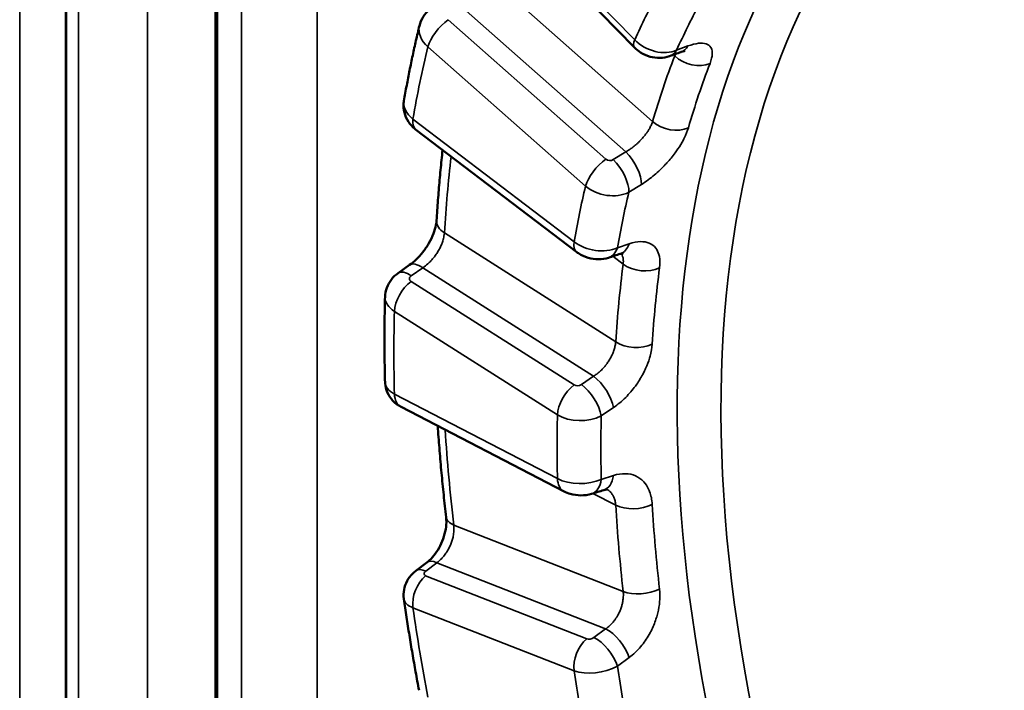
# Model space of a CAD drawing. Header units: millimetres. Extents: x 38 to 2514, y 38 to 1622.
# Tile 93 of 244: x 342.31 to 351.5, y 1288.82 to 1295.09. Entities that reach past the tile are written whole.
import ezdxf

# ---------------------------------------------------------------- set-up
doc = ezdxf.new("R2010")
doc.units = ezdxf.units.MM
doc.header["$LTSCALE"] = 7.692308
doc.layers.add('Visible (ISO)', color=7, linetype='Continuous', lineweight=50)
doc.layers.add('Visible Narrow (ISO)', color=7, linetype='Continuous', lineweight=35)

msp = doc.modelspace()

# ---------------------------------------------------------------- linework, layer by layer
at = {"layer": 'Visible (ISO)'}
for p, q in [((342.7403, 1403.3022), (342.7403, 1280.9962)), ((344.1375, 1399.192), (344.1375, 1276.7754)), ((346.6282, 1296.2798), (348.0496, 1294.8258)), ((346.0059, 1294.0609), (347.5103, 1292.9141)), ((345.843, 1292.7185), (345.95, 1292.7937)), ((345.8697, 1291.4677), (347.3913, 1290.6782)), ((346.0073, 1289.9356), (346.1105, 1290.014))]:
    msp.add_line(p, q, dxfattribs=at)
for points, knots in [([(346.0411, 1295.0294), (346.0483, 1295.0591), (346.0605, 1295.0881), (346.093, 1295.1397), (346.1135, 1295.163), (346.1459, 1295.19), (346.1556, 1295.1971), (346.1656, 1295.2036)], [0, 0, 0, 0, 0.00922634, 0.00922634, 0.01834652, 0.01834652, 0.02193627, 0.02193627, 0.02193627, 0.02193627]), ([(346.0411, 1295.0294), (346.0301, 1294.9837), (346.0193, 1294.9378), (345.9984, 1294.8456), (345.9882, 1294.7992), (345.9684, 1294.7061), (345.9588, 1294.6594), (345.94, 1294.5654), (345.931, 1294.5182), (345.9134, 1294.4235), (345.9049, 1294.3759), (345.8966, 1294.328)], [1.33088708, 1.33088708, 1.33088708, 1.33088708, 1.3430706, 1.3430706, 1.35525412, 1.35525412, 1.36743764, 1.36743764, 1.37962116, 1.37962116, 1.39180468, 1.39180468, 1.39180468, 1.39180468]), ([(348.3771, 1294.7459), (348.3482, 1294.7355), (348.3173, 1294.7298), (348.2557, 1294.728), (348.2243, 1294.732), (348.1629, 1294.7491), (348.1322, 1294.763), (348.0848, 1294.7937), (348.0662, 1294.8089), (348.0496, 1294.8258)], [0, 0, 0, 0, 0.00925453, 0.00925453, 0.01858188, 0.01858188, 0.02842958, 0.02842958, 0.03554898, 0.03554898, 0.03554898, 0.03554898]), ([(348.5212, 1294.7946), (348.5212, 1294.7946), (348.518, 1294.7943), (348.506, 1294.7916), (348.4969, 1294.7891), (348.4848, 1294.7849), (348.4835, 1294.7844), (348.4821, 1294.7839)], [0.0249269, 0.0249269, 0.0249269, 0.0249269, 0.03106666, 0.03106666, 0.03763764, 0.03763764, 0.03840613, 0.03840613, 0.03840613, 0.03840613]), ([(346.0059, 1294.0609), (345.9798, 1294.0808), (345.9566, 1294.1052), (345.9211, 1294.1588), (345.908, 1294.1884), (345.8935, 1294.2475), (345.8912, 1294.2776), (345.8945, 1294.314), (345.8954, 1294.3211), (345.8966, 1294.328)], [0, 0, 0, 0, 0.00990329, 0.00990329, 0.01939742, 0.01939742, 0.02826021, 0.02826021, 0.03039576, 0.03039576, 0.03039576, 0.03039576]), ([(346.2576, 1293.8689), (346.2541, 1293.8374), (346.2507, 1293.8057), (346.241, 1293.7121), (346.2351, 1293.65), (346.224, 1293.5252), (346.2189, 1293.4625), (346.2095, 1293.3366), (346.2053, 1293.2733), (346.2015, 1293.2098)], [1.45075128, 1.45075128, 1.45075128, 1.45075128, 1.45851348, 1.45851348, 1.47363966, 1.47363966, 1.48876583, 1.48876583, 1.503892, 1.503892, 1.503892, 1.503892]), ([(345.95, 1292.7937), (345.9697, 1292.8076), (345.9906, 1292.8249), (346.0321, 1292.8649), (346.0531, 1292.8883), (346.0931, 1292.9396), (346.1124, 1292.9683), (346.146, 1293.027), (346.1607, 1293.0578), (346.1829, 1293.1155), (346.191, 1293.1433), (346.1989, 1293.1833), (346.2008, 1293.1978), (346.2015, 1293.2099)], [0, 0, 0, 0, 0.00909852, 0.00909852, 0.01860631, 0.01860631, 0.02874179, 0.02874179, 0.03918264, 0.03918264, 0.04944169, 0.04944169, 0.05622696, 0.05622696, 0.05622696, 0.05622696]), ([(347.807, 1292.862), (347.7768, 1292.852), (347.7447, 1292.847), (347.6805, 1292.8466), (347.6476, 1292.8514), (347.5842, 1292.8701), (347.5529, 1292.8847), (347.5201, 1292.9068), (347.5151, 1292.9104), (347.5103, 1292.9141)], [0, 0, 0, 0, 0.00959577, 0.00959577, 0.01934442, 0.01934442, 0.02944616, 0.02944616, 0.03128508, 0.03128508, 0.03128508, 0.03128508]), ([(347.9471, 1292.9049), (347.9471, 1292.9049), (347.9462, 1292.9049), (347.94, 1292.9043), (347.9315, 1292.9028), (347.9188, 1292.8989), (347.9175, 1292.8985), (347.9162, 1292.8981)], [0.01803053, 0.01803053, 0.01803053, 0.01803053, 0.02186054, 0.02186054, 0.02969321, 0.02969321, 0.03057395, 0.03057395, 0.03057395, 0.03057395]), ([(345.7203, 1292.4939), (345.7211, 1292.5237), (345.7269, 1292.5537), (345.7473, 1292.6094), (345.7621, 1292.6358), (345.798, 1292.6817), (345.8194, 1292.7019), (345.843, 1292.7185)], [0, 0, 0, 0, 0.0089856, 0.0089856, 0.01787692, 0.01787692, 0.02656491, 0.02656491, 0.02656491, 0.02656491]), ([(345.7203, 1292.4939), (345.7189, 1292.4417), (345.7178, 1292.3894), (345.7161, 1292.2844), (345.7156, 1292.2317), (345.715, 1292.1261), (345.715, 1292.0731), (345.7156, 1291.9669), (345.7161, 1291.9137), (345.7178, 1291.8069), (345.7189, 1291.7533), (345.7203, 1291.6996)], [1.54039069, 1.54039069, 1.54039069, 1.54039069, 1.55255026, 1.55255026, 1.56470984, 1.56470984, 1.57686941, 1.57686941, 1.58902898, 1.58902898, 1.60118855, 1.60118855, 1.60118855, 1.60118855]), ([(345.8697, 1291.4677), (345.8405, 1291.4828), (345.8135, 1291.503), (345.7702, 1291.5497), (345.753, 1291.5762), (345.7299, 1291.6307), (345.723, 1291.6591), (345.7206, 1291.6915), (345.7204, 1291.6956), (345.7203, 1291.6996)], [0, 0, 0, 0, 0.00994074, 0.00994074, 0.01920354, 0.01920354, 0.0277659, 0.0277659, 0.02898819, 0.02898819, 0.02898819, 0.02898819]), ([(346.2123, 1291.29), (346.2129, 1291.2809), (346.2135, 1291.2719), (346.2188, 1291.1948), (346.2239, 1291.1265), (346.2349, 1290.9896), (346.2408, 1290.9209), (346.2535, 1290.7833), (346.2603, 1290.7143), (346.2748, 1290.5759), (346.2824, 1290.5065), (346.2905, 1290.437)], [1.6508222, 1.6508222, 1.6508222, 1.6508222, 1.65282682, 1.65282682, 1.667953, 1.667953, 1.68307917, 1.68307917, 1.69820534, 1.69820534, 1.71333151, 1.71333151, 1.71333151, 1.71333151]), ([(347.7944, 1290.6957), (347.7944, 1290.6957), (347.794, 1290.6958), (347.7916, 1290.696), (347.7885, 1290.696), (347.7782, 1290.6948), (347.771, 1290.6933), (347.7622, 1290.6906)], [0.00788781, 0.00788781, 0.00788781, 0.00788781, 0.01140899, 0.01140899, 0.01736268, 0.01736268, 0.02354192, 0.02354192, 0.02354192, 0.02354192]), ([(347.649, 1290.6554), (347.6168, 1290.6453), (347.5824, 1290.6406), (347.5151, 1290.6409), (347.4813, 1290.6457), (347.4294, 1290.6609), (347.4098, 1290.6686), (347.3913, 1290.6782)], [0, 0, 0, 0, 0.01024052, 0.01024052, 0.02023366, 0.02023366, 0.02655362, 0.02655362, 0.02655362, 0.02655362]), ([(346.1105, 1290.014), (346.1274, 1290.0269), (346.1454, 1290.0435), (346.1801, 1290.0824), (346.1972, 1290.1053), (346.2284, 1290.1557), (346.2426, 1290.1839), (346.2662, 1290.2421), (346.2756, 1290.2729), (346.2884, 1290.3323), (346.2919, 1290.3617), (346.2929, 1290.4057), (346.2922, 1290.4223), (346.2905, 1290.437)], [0, 0, 0, 0, 0.00868618, 0.00868618, 0.01760076, 0.01760076, 0.0268831, 0.0268831, 0.03645682, 0.03645682, 0.04606216, 0.04606216, 0.05244162, 0.05244162, 0.05244162, 0.05244162]), ([(345.8955, 1289.6735), (345.8914, 1289.7021), (345.892, 1289.7318), (345.9024, 1289.7883), (345.9122, 1289.8159), (345.9396, 1289.8668), (345.9578, 1289.8906), (345.9878, 1289.9198), (345.9973, 1289.928), (346.0073, 1289.9356)], [0, 0, 0, 0, 0.00870856, 0.00870856, 0.01732299, 0.01732299, 0.0261719, 0.0261719, 0.02996501, 0.02996501, 0.02996501, 0.02996501]), ([(345.8955, 1289.6735), (345.9036, 1289.617), (345.912, 1289.5604), (345.9293, 1289.447), (345.9383, 1289.3902), (345.9567, 1289.2764), (345.9662, 1289.2195), (345.9857, 1289.1054), (345.9957, 1289.0482), (346.0163, 1288.9338), (346.0268, 1288.8765), (346.0376, 1288.8192)], [1.74986923, 1.74986923, 1.74986923, 1.74986923, 1.76201428, 1.76201428, 1.77415933, 1.77415933, 1.78630438, 1.78630438, 1.79844943, 1.79844943, 1.81059448, 1.81059448, 1.81059448, 1.81059448])]:
    msp.add_open_spline(points, degree=3, knots=knots, dxfattribs=at)
for points in [[(348.4821, 1294.7839), (348.4471, 1294.7713), (348.4121, 1294.7586), (348.3771, 1294.7459)], [(347.9162, 1292.8981), (347.8798, 1292.886), (347.8434, 1292.874), (347.807, 1292.862)], [(347.7622, 1290.6906), (347.7245, 1290.6789), (347.6867, 1290.6671), (347.649, 1290.6554)]]:
    msp.add_open_spline(points, degree=3, dxfattribs=at)
at = {"layer": 'Visible Narrow (ISO)'}
for p, q in [((342.3099, 1406.9381), (342.3093, 1284.7902)), ((343.5021, 1404.1911), (343.5021, 1280.1619)), ((342.7454, 1403.1014), (342.7449, 1280.9535)), ((342.8581, 1402.6072), (342.8576, 1280.4593)), ((345.0865, 1399.9897), (345.0865, 1275.9605)), ((344.1573, 1398.8362), (344.1568, 1276.6883)), ((344.3808, 1398.3547), (344.3803, 1276.2068)), ((346.6302, 1296.3525), (348.0516, 1294.8985)), ((348.2185, 1294.1356), (346.6707, 1295.5049)), ((347.9682, 1293.8512), (346.4257, 1295.2156)), ((347.783, 1293.7838), (346.3107, 1295.0862)), ((347.5922, 1293.531), (346.1199, 1294.8334)), ((348.4427, 1294.8021), (348.548, 1294.8404)), ((348.4139, 1294.7593), (348.4244, 1294.7485)), ((345.9807, 1294.1576), (347.485, 1293.0108)), ((347.9682, 1293.8512), (347.8514, 1293.7783)), ((348.1132, 1293.5463), (347.9964, 1293.4737)), ((347.8739, 1292.0757), (346.2743, 1293.0928)), ((347.8896, 1292.9552), (347.9989, 1292.9917)), ((347.8461, 1292.8749), (347.9436, 1292.8006)), ((345.965, 1292.692), (346.0719, 1292.7672)), ((347.666, 1291.7536), (346.0719, 1292.7672)), ((347.4845, 1291.6731), (345.9629, 1292.6407)), ((347.3296, 1291.3931), (345.808, 1292.3606)), ((347.666, 1291.7536), (347.5528, 1291.6763)), ((345.808, 1291.5876), (347.3296, 1290.7981)), ((347.8519, 1291.4608), (347.7386, 1291.3839)), ((347.7386, 1290.7908), (347.8519, 1290.8264)), ((347.6609, 1290.6591), (347.8739, 1290.5485)), ((347.9436, 1289.7431), (346.362, 1290.3637)), ((346.1004, 1289.9333), (346.2035, 1290.0116)), ((347.7795, 1289.3932), (346.2035, 1290.0116)), ((347.6036, 1289.2997), (346.0992, 1289.89)), ((347.485, 1289.0009), (345.9807, 1289.5912)), ((347.7795, 1289.3932), (347.6703, 1289.3122)), ((347.9989, 1289.1257), (347.8896, 1289.0451))]:
    msp.add_line(p, q, dxfattribs=at)
for centre, major_axis, ratio, start_param, end_param in [((357.9538, 1286.1865), (-6.4327, 11.1417), 0.57735, 6.143649, 8.434114), ((357.7565, 1286.0726), (6.5823, -11.4009), 0.57735, 3.127708, 6.29625), ((356.8931, 1285.5741), (-6.7649, 11.7171), 0.57735, 0.339583, 0.393455), ((357.0905, 1285.688), (-6.6152, 11.4579), 0.57735, 0.339062, 0.393976), ((346.3335, 1294.9621), (-0.2932, 0.0638), 0.716422, 6.267099, 7.204884), ((346.2966, 1294.9355), (0.1656, 0.1873), 0.409482, 1.060115, 2.456379), ((356.8931, 1285.5741), (7.8419, -13.5826), 0.57735, 3.687363, 3.74774), ((348.2284, 1295.0006), (-0.1788, -0.1748), 0.330797, 5.62486, 6.283185), ((348.2614, 1295.0158), (-0.2716, 0.1274), 0.736235, 1.084893, 2.585874), ((348.3972, 1295.0191), (0.085, -0.2351), 0.675205, 6.283185, 6.784341), ((357.3528, 1285.8395), (6.7188, -11.6374), 0.57735, 3.577762, 3.647901), ((348.292, 1294.981), (0.0851, -0.2351), 0.67533, 0, 0.498995), ((348.6012, 1294.8506), (-0.2333, 0.0899), 0.740053, 1.032244, 2.533227), ((357.5172, 1285.9344), (6.5941, -11.4214), 0.57735, 3.577762, 3.647901), ((346.1917, 1294.2735), (-0.2945, 0.0572), 0.652008, 0.013805, 0.906224), ((346.1574, 1294.2597), (-0.1516, -0.1988), 0.478771, 5.565531, 6.283185), ((348.3953, 1294.2377), (-0.2401, 0.0696), 0.714059, 0.969647, 2.47063), ((347.9542, 1293.7005), (-0.1322, 0.2122), 0.418331, 3.677279, 5.215106), ((357.3528, 1285.8395), (-7.8512, 13.5988), 0.57735, 0.659571, 0.718494), ((347.769, 1293.6331), (0.1656, 0.1873), 0.409482, 1.060115, 2.456379), ((347.8199, 1293.8104), (-0.0502, 0.003), 0.800162, 0.796401, 2.296742), ((347.8373, 1293.6276), (-0.1323, 0.2121), 0.418476, 3.679044, 5.214972), ((356.8931, 1285.5741), (-6.7649, 11.7171), 0.57735, 0.549023, 0.602894), ((347.8057, 1293.6595), (-0.2933, 0.0632), 0.71457, 0.920276, 2.421259), ((357.0905, 1285.688), (-6.6152, 11.4579), 0.57735, 0.548502, 0.603415), ((346.451, 1293.1948), (-0.2496, 0.015), 0.614657, 0, 0.821165), ((347.6618, 1293.1129), (-0.1516, -0.1988), 0.478771, 5.565531, 6.283185), ((347.6961, 1293.127), (-0.2944, 0.0578), 0.654034, 0.90759, 2.408571), ((347.8378, 1293.1354), (0.0784, -0.2374), 0.650834, 6.283185, 7.008718), ((347.7285, 1293.0993), (0.0785, -0.2374), 0.651008, 0, 0.723427), ((346.0938, 1292.5893), (-0.1438, 0.2045), 0.436338, 5.397276, 6.283185), ((345.9869, 1292.5141), (-0.1439, 0.2044), 0.436495, 5.397173, 6.283185), ((357.3528, 1285.8395), (6.7188, -11.6374), 0.57735, 3.787201, 3.857341), ((348.1203, 1292.9027), (-0.2479, 0.0325), 0.652163, 0.865774, 2.366757), ((357.5172, 1285.9344), (6.5941, -11.4214), 0.57735, 3.787201, 3.857341), ((345.9848, 1292.4627), (0.1341, 0.211), 0.547401, 0.983989, 2.380253), ((345.9985, 1292.6681), (0.0499, 0.0072), 0.697258, 2.200769, 3.823697), ((346.0203, 1292.4903), (0.3001, -0.0008), 0.613464, 3.126874, 3.927945), ((356.8931, 1285.5741), (7.8419, -13.5826), 0.57735, 3.896802, 3.957179), ((348.0507, 1292.1777), (-0.2495, 0.0156), 0.61613, 0.822735, 2.323718), ((347.6879, 1291.5757), (-0.1409, 0.2065), 0.426786, 3.865613, 5.40344), ((346.0203, 1291.7026), (0.3001, 0.001), 0.540172, 3.1538, 3.924466), ((347.5064, 1291.4952), (0.1341, 0.211), 0.547401, 0.983989, 2.380253), ((347.52, 1291.7007), (0.0499, 0.0072), 0.697985, 3.823395, 5.323737), ((347.5747, 1291.4984), (-0.141, 0.2065), 0.426977, 3.867392, 5.40332), ((345.9848, 1291.6896), (-0.1151, -0.2219), 0.605821, 5.471166, 6.283185), ((356.8931, 1285.5741), (-6.7649, 11.7171), 0.57735, 0.758462, 0.812334), ((347.5419, 1291.5226), (0.3001, -0.0004), 0.611237, 3.927191, 5.428152), ((357.0905, 1285.688), (-6.6152, 11.4579), 0.57735, 0.757941, 0.812855), ((357.3528, 1285.8395), (-7.8512, 13.5988), 0.57735, 0.861707, 0.927933), ((347.5419, 1290.9134), (0.3, 0.0006), 0.542556, 3.925287, 5.426267), ((347.5064, 1290.9001), (-0.1151, -0.2219), 0.605821, 5.471166, 6.283185), ((347.5747, 1290.8941), (0.0743, -0.2387), 0.623031, 0, 0.940309), ((347.6879, 1290.9293), (0.0743, -0.2387), 0.622816, 6.283185, 7.225542), ((348.0507, 1290.6506), (-0.2496, -0.0146), 0.53577, 0.752916, 2.253899), ((357.3528, 1285.8395), (6.7188, -11.6374), 0.57735, 3.996641, 4.06678), ((357.5172, 1285.9344), (6.5941, -11.4214), 0.57735, 3.996641, 4.06678), ((346.5388, 1290.4658), (-0.2483, -0.0288), 0.489481, 0, 0.723602), ((346.2617, 1289.815), (-0.1512, 0.1991), 0.452856, 5.587022, 6.283185), ((346.1574, 1289.6933), (0.0913, 0.2327), 0.661396, 0.86686, 2.263123), ((346.1586, 1289.7366), (-0.1513, 0.199), 0.453044, 5.586933, 6.283185), ((346.1335, 1289.9181), (0.0482, 0.0149), 0.570934, 2.138477, 3.761406), ((348.1203, 1289.8452), (-0.2484, -0.0283), 0.491274, 0.724625, 2.225609), ((346.1917, 1289.7216), (0.2959, 0.0498), 0.484494, 3.130007, 3.840573), ((356.8931, 1285.5741), (7.8419, -13.5826), 0.57735, 4.106242, 4.166619), ((347.6378, 1289.3278), (0.0482, 0.015), 0.57147, 3.761336, 5.261678), ((347.7285, 1289.1155), (-0.1489, 0.2008), 0.441615, 4.056319, 5.592247), ((347.8378, 1289.1965), (-0.1488, 0.2009), 0.441385, 4.054524, 5.592351), ((347.6618, 1289.103), (0.0913, 0.2327), 0.661396, 0.86686, 2.263123), ((347.6961, 1289.131), (0.2959, 0.0501), 0.481944, 3.840185, 5.341168), ((357.0905, 1285.688), (-6.6152, 11.4579), 0.57735, 0.967381, 1.022294), ((356.8931, 1285.5741), (-6.7649, 11.7171), 0.57735, 0.967902, 1.021773)]:
    msp.add_ellipse(centre, major_axis=major_axis, ratio=ratio, start_param=start_param, end_param=end_param, dxfattribs=at)
for points, knots in [([(348.548, 1294.8404), (348.5851, 1294.8539), (348.6174, 1294.8619), (348.6456, 1294.8651), (348.6738, 1294.8683), (348.6979, 1294.8667), (348.7174, 1294.8604), (348.7369, 1294.8542), (348.7518, 1294.8434), (348.7617, 1294.8274), (348.7694, 1294.8148), (348.774, 1294.799), (348.7751, 1294.7807), (348.7754, 1294.7757), (348.7754, 1294.7706), (348.7752, 1294.7653), (348.7742, 1294.7404), (348.7675, 1294.7116), (348.7546, 1294.6781)], [0, 0, 0, 0, 0.2, 0.2, 0.2, 0.4, 0.4, 0.4, 0.6, 0.6, 0.6, 0.757686, 0.757686, 0.757686, 0.8, 0.8, 0.8, 1, 1, 1, 1]), ([(348.2185, 1294.1356), (348.2155, 1294.1259), (348.2117, 1294.1158), (348.2026, 1294.0951), (348.1973, 1294.0844), (348.1867, 1294.0652), (348.1816, 1294.0568), (348.1708, 1294.0398), (348.165, 1294.0313), (348.1552, 1294.0178), (348.1515, 1294.0128), (348.1403, 1293.9983), (348.1327, 1293.9891), (348.1167, 1293.9708), (348.1083, 1293.9617), (348.0984, 1293.9516), (348.097, 1293.9502), (348.0892, 1293.9423), (348.0826, 1293.936), (348.0693, 1293.9238), (348.0626, 1293.9178), (348.0498, 1293.9071), (348.0439, 1293.9023), (348.0283, 1293.8901), (348.0183, 1293.8828), (347.9975, 1293.8686), (347.9866, 1293.8617), (347.9731, 1293.8539), (347.9707, 1293.8525), (347.9682, 1293.8512)], [0, 0, 0, 0, 0.1, 0.1, 0.2, 0.2, 0.27638, 0.27638, 0.353134, 0.353134, 0.4, 0.4, 0.489783, 0.489783, 0.584595, 0.584595, 0.6, 0.6, 0.671422, 0.671422, 0.741655, 0.741655, 0.8, 0.8, 0.889311, 0.889311, 0.980228, 0.980228, 1, 1, 1, 1]), ([(348.5525, 1294.0766), (348.5434, 1294.0452), (348.5306, 1294.0131), (348.5138, 1293.9795), (348.511, 1293.974), (348.5082, 1293.9685), (348.5052, 1293.9629), (348.4905, 1293.9352), (348.473, 1293.9063), (348.454, 1293.878), (348.4457, 1293.8657), (348.4372, 1293.8536), (348.4285, 1293.8417), (348.4042, 1293.8086), (348.3785, 1293.7775), (348.3519, 1293.7482), (348.3469, 1293.7427), (348.3419, 1293.7373), (348.3369, 1293.7319), (348.3049, 1293.6979), (348.2719, 1293.6664), (348.235, 1293.6353), (348.198, 1293.6042), (348.1571, 1293.5735), (348.1132, 1293.5463)], [0, 0, 0, 0, 0.172042, 0.172042, 0.172042, 0.2, 0.2, 0.2, 0.339478, 0.339478, 0.339478, 0.4, 0.4, 0.4, 0.56844, 0.56844, 0.56844, 0.6, 0.6, 0.6, 0.8, 0.8, 0.8, 1, 1, 1, 1]), ([(346.0719, 1292.7672), (346.0885, 1292.7781), (346.1048, 1292.7906), (346.1245, 1292.8083), (346.1288, 1292.8122), (346.144, 1292.8268), (346.1546, 1292.8381), (346.1721, 1292.8586), (346.1793, 1292.8676), (346.1942, 1292.8877), (346.2019, 1292.899), (346.2163, 1292.922), (346.2231, 1292.9339), (346.2354, 1292.9576), (346.2409, 1292.9693), (346.2508, 1292.9931), (346.2553, 1293.0051), (346.2594, 1293.0182), (346.2598, 1293.0195), (346.2646, 1293.035), (346.268, 1293.0491), (346.2723, 1293.073), (346.2735, 1293.083), (346.2743, 1293.0928)], [0.0000002, 0.0000002, 0.0000002, 0.0000002, 0.1566436, 0.1566436, 0.2, 0.2, 0.3152156, 0.3152156, 0.4, 0.4, 0.5, 0.5, 0.6, 0.6, 0.6945964, 0.6945964, 0.7898716, 0.7898716, 0.8, 0.8, 0.9145153, 0.9145153, 1, 1, 1, 1]), ([(347.9989, 1292.9917), (348.0375, 1293.0045), (348.0722, 1293.0109), (348.1036, 1293.0118), (348.135, 1293.0126), (348.1632, 1293.0078), (348.1874, 1292.9978), (348.2116, 1292.9878), (348.2319, 1292.9726), (348.2478, 1292.9515), (348.2603, 1292.9349), (348.2702, 1292.9146), (348.2767, 1292.8916), (348.2785, 1292.8854), (348.28, 1292.8791), (348.2813, 1292.8725), (348.2874, 1292.8415), (348.2879, 1292.8065), (348.2826, 1292.7664)], [0, 0, 0, 0, 0.2, 0.2, 0.2, 0.4, 0.4, 0.4, 0.6, 0.6, 0.6, 0.757686, 0.757686, 0.757686, 0.8, 0.8, 0.8, 1, 1, 1, 1]), ([(347.9257, 1292.9009), (347.9289, 1292.8962), (347.9317, 1292.8909), (347.9374, 1292.8778), (347.94, 1292.8695), (347.9439, 1292.8505), (347.945, 1292.8396), (347.9452, 1292.8193), (347.9447, 1292.8101), (347.9436, 1292.8006)], [0.6262414, 0.6262414, 0.6262414, 0.6262414, 0.7, 0.7, 0.8, 0.8, 0.9136608, 0.9136608, 1, 1, 1, 1]), ([(347.8739, 1292.0757), (347.873, 1292.0642), (347.8713, 1292.0524), (347.8664, 1292.0283), (347.8632, 1292.016), (347.8562, 1291.9938), (347.8526, 1291.9842), (347.8448, 1291.9648), (347.8405, 1291.9551), (347.833, 1291.9397), (347.83, 1291.9338), (347.821, 1291.9173), (347.8149, 1291.907), (347.8017, 1291.8864), (347.7946, 1291.8763), (347.786, 1291.8648), (347.7848, 1291.8632), (347.7779, 1291.8542), (347.7722, 1291.8472), (347.7604, 1291.8336), (347.7544, 1291.827), (347.7428, 1291.815), (347.7374, 1291.8097), (347.7231, 1291.7962), (347.7138, 1291.7882), (347.6942, 1291.7726), (347.6838, 1291.7651), (347.6707, 1291.7566), (347.6684, 1291.7551), (347.666, 1291.7536)], [0, 0, 0, 0, 0.1, 0.1, 0.2, 0.2, 0.275986, 0.275986, 0.352358, 0.352358, 0.4, 0.4, 0.489359, 0.489359, 0.583727, 0.583727, 0.6, 0.6, 0.671408, 0.671408, 0.741635, 0.741635, 0.8, 0.8, 0.889332, 0.889332, 0.980272, 0.980272, 1, 1, 1, 1]), ([(348.2143, 1292.0549), (348.212, 1292.0183), (348.2057, 1291.9812), (348.1952, 1291.9426), (348.1934, 1291.9362), (348.1916, 1291.9298), (348.1896, 1291.9233), (348.18, 1291.8916), (348.1675, 1291.8588), (348.1532, 1291.8269), (348.1469, 1291.8129), (348.1403, 1291.799), (348.1333, 1291.7855), (348.1143, 1291.7484), (348.0931, 1291.7138), (348.0705, 1291.6814), (348.0662, 1291.6751), (348.0618, 1291.669), (348.0574, 1291.6629), (348.0299, 1291.6252), (348.0005, 1291.5905), (347.9667, 1291.5566), (347.9328, 1291.5227), (347.8944, 1291.4897), (347.8519, 1291.4608)], [0, 0, 0, 0, 0.171583, 0.171583, 0.171583, 0.2, 0.2, 0.2, 0.339011, 0.339011, 0.339011, 0.4, 0.4, 0.4, 0.567757, 0.567757, 0.567757, 0.6, 0.6, 0.6, 0.8, 0.8, 0.8, 1, 1, 1, 1]), ([(347.8519, 1290.8264), (347.8918, 1290.839), (347.9289, 1290.8444), (347.9635, 1290.8436), (347.9981, 1290.8428), (348.0304, 1290.8359), (348.0594, 1290.8232), (348.0884, 1290.8105), (348.1141, 1290.7921), (348.1363, 1290.7673), (348.1538, 1290.7478), (348.169, 1290.7243), (348.1812, 1290.6979), (348.1845, 1290.6908), (348.1875, 1290.6835), (348.1903, 1290.676), (348.2036, 1290.6407), (348.2117, 1290.601), (348.2143, 1290.5561)], [0, 0, 0, 0, 0.2, 0.2, 0.2, 0.4, 0.4, 0.4, 0.6, 0.6, 0.6, 0.757686, 0.757686, 0.757686, 0.8, 0.8, 0.8, 1, 1, 1, 1]), ([(347.793, 1290.6959), (347.7982, 1290.693), (347.8032, 1290.6898), (347.8153, 1290.6809), (347.8222, 1290.6747), (347.8349, 1290.6606), (347.8408, 1290.6527), (347.8512, 1290.6354), (347.8558, 1290.626), (347.864, 1290.6044), (347.8674, 1290.5922), (347.8718, 1290.5694), (347.8732, 1290.5591), (347.8739, 1290.5485)], [0.4346509, 0.4346509, 0.4346509, 0.4346509, 0.5, 0.5, 0.6, 0.6, 0.7, 0.7, 0.8, 0.8, 0.9136607, 0.9136607, 1, 1, 1, 1]), ([(346.2035, 1290.0116), (346.2195, 1290.0231), (346.2348, 1290.0364), (346.2531, 1290.0552), (346.2569, 1290.0594), (346.2707, 1290.0751), (346.2802, 1290.0871), (346.2954, 1290.1091), (346.3015, 1290.1188), (346.314, 1290.1404), (346.3203, 1290.1525), (346.3317, 1290.1774), (346.3368, 1290.1902), (346.3457, 1290.2159), (346.3495, 1290.2286), (346.3558, 1290.2545), (346.3583, 1290.2675), (346.3603, 1290.2819), (346.3605, 1290.2833), (346.3627, 1290.3002), (346.3637, 1290.3156), (346.3637, 1290.3419), (346.3632, 1290.3529), (346.362, 1290.3637)], [0.0000002, 0.0000002, 0.0000002, 0.0000002, 0.156644, 0.156644, 0.2, 0.2, 0.3152154, 0.3152154, 0.4, 0.4, 0.5, 0.5, 0.6, 0.6, 0.6945965, 0.6945965, 0.7898717, 0.7898717, 0.8, 0.8, 0.9145154, 0.9145154, 1, 1, 1, 1]), ([(347.9436, 1289.7431), (347.9449, 1289.7305), (347.9453, 1289.7175), (347.9447, 1289.6909), (347.9436, 1289.6774), (347.9402, 1289.6532), (347.9382, 1289.6426), (347.9335, 1289.6214), (347.9306, 1289.6109), (347.9254, 1289.5941), (347.9232, 1289.5877), (347.9167, 1289.5698), (347.912, 1289.5585), (347.9015, 1289.5362), (347.8958, 1289.5253), (347.8887, 1289.5129), (347.8876, 1289.5111), (347.8818, 1289.5014), (347.8769, 1289.4939), (347.8667, 1289.4791), (347.8614, 1289.472), (347.8512, 1289.4591), (347.8463, 1289.4534), (347.8333, 1289.4389), (347.8248, 1289.4302), (347.8065, 1289.4135), (347.7966, 1289.4054), (347.7841, 1289.3963), (347.7818, 1289.3947), (347.7795, 1289.3932)], [0, 0, 0, 0, 0.1, 0.1, 0.2, 0.2, 0.275983, 0.275983, 0.352352, 0.352352, 0.4, 0.4, 0.489336, 0.489336, 0.583679, 0.583679, 0.6, 0.6, 0.67141, 0.67141, 0.741638, 0.741638, 0.8, 0.8, 0.889332, 0.889332, 0.980273, 0.980273, 1, 1, 1, 1]), ([(348.2826, 1289.7656), (348.2872, 1289.7253), (348.2875, 1289.6847), (348.2834, 1289.6426), (348.2827, 1289.6357), (348.2819, 1289.6286), (348.281, 1289.6216), (348.2765, 1289.5871), (348.2691, 1289.5515), (348.2595, 1289.5169), (348.2553, 1289.5017), (348.2506, 1289.4868), (348.2456, 1289.4722), (348.2318, 1289.4321), (348.2152, 1289.3949), (348.1966, 1289.3601), (348.193, 1289.3534), (348.1894, 1289.3468), (348.1857, 1289.3403), (348.1627, 1289.2999), (348.1372, 1289.2629), (348.1065, 1289.2269), (348.0758, 1289.1909), (348.04, 1289.156), (347.9989, 1289.1257)], [0, 0, 0, 0, 0.171578, 0.171578, 0.171578, 0.2, 0.2, 0.2, 0.339013, 0.339013, 0.339013, 0.4, 0.4, 0.4, 0.56773, 0.56773, 0.56773, 0.6, 0.6, 0.6, 0.8, 0.8, 0.8, 1, 1, 1, 1])]:
    msp.add_open_spline(points, degree=3, knots=knots, dxfattribs=at)
msp.add_open_spline([(348.4297, 1294.765), (348.4283, 1294.7597), (348.4265, 1294.7542), (348.4244, 1294.7485)], degree=3, dxfattribs=at)

doc.saveas('drawing.dxf')
